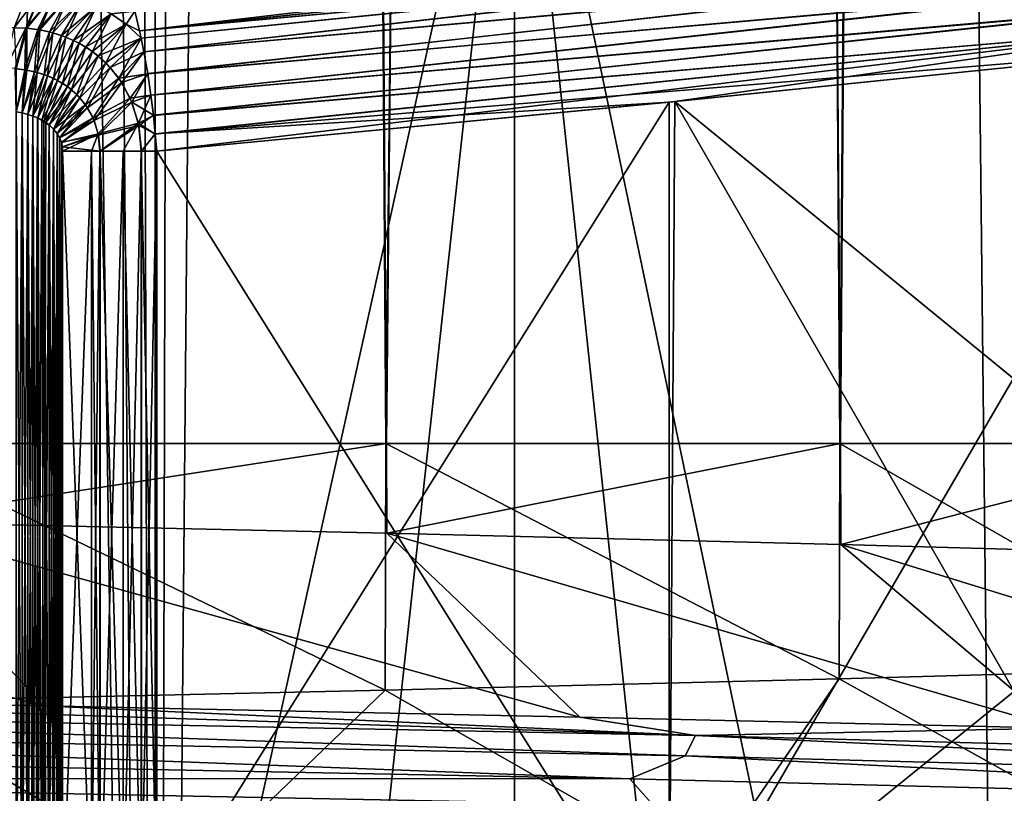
# Model space of a CAD drawing. Header units: metres. Extents: x -24 to 24, y -69 to 184.
# Tile 130 of 256: x 11.2 to 13.32, y -61.75 to -60.09. Entities that reach past the tile are written whole.
import ezdxf

# ---------------------------------------------------------------- set-up
doc = ezdxf.new("R2010")
doc.units = ezdxf.units.M
for name, color, linetype in [('149', 7, 'CONTINUOUS'), ('151', 7, 'CONTINUOUS'), ('154', 7, 'CONTINUOUS'), ('156', 7, 'CONTINUOUS'), ('181', 7, 'CONTINUOUS'), ('182', 7, 'CONTINUOUS'), ('189', 7, 'CONTINUOUS'), ('190', 7, 'CONTINUOUS'), ('221', 7, 'CONTINUOUS'), ('230', 7, 'CONTINUOUS'), ('262', 7, 'CONTINUOUS'), ('263', 7, 'CONTINUOUS'), ('264', 7, 'CONTINUOUS'), ('284', 7, 'CONTINUOUS'), ('285', 7, 'CONTINUOUS'), ('286', 7, 'CONTINUOUS'), ('367', 7, 'CONTINUOUS'), ('369', 7, 'CONTINUOUS'), ('3989', 7, 'CONTINUOUS'), ('562', 2, 'CONTINUOUS'), ('570', 2, 'CONTINUOUS')]:
    doc.layers.add(name, color=color, linetype=linetype)

msp = doc.modelspace()

# ---------------------------------------------------------------- linework, layer by layer
at = {"layer": '149'}
for points in [[(9.707647, -61.571649, -13.386752), (12.656772, -61.629958, -10.641882), (9.976881, -61.542184, -13.131314)], [(9.976881, -61.542184, -13.131314), (12.656772, -61.629958, -10.641882), (11.249238, -61.56628, -12.059196)], [(11.249238, -61.56628, -12.059196), (12.656772, -61.629958, -10.641882), (12.407092, -61.590376, -10.864329)], [(12.634023, -61.674154, -10.721888), (9.707647, -61.571649, -13.386752), (9.672387, -61.615954, -13.454455)], [(12.656772, -61.629958, -10.641882), (9.707647, -61.571649, -13.386752), (12.634023, -61.674154, -10.721888)], [(12.407092, -61.590376, -10.864329), (12.656772, -61.629958, -10.641882), (13.438655, -61.614472, -9.558876)], [(12.514611, -61.723416, -10.894448), (9.672387, -61.615954, -13.454455), (9.531955, -61.665516, -13.581101)], [(12.634023, -61.674154, -10.721888), (9.672387, -61.615954, -13.454455), (12.514611, -61.723416, -10.894448)], [(14.848497, -61.732355, -7.355241), (12.656772, -61.629958, -10.641882), (12.634023, -61.674154, -10.721888)], [(12.656772, -61.629958, -10.641882), (14.854589, -61.688267, -7.265308), (13.438655, -61.614472, -9.558876)], [(14.854589, -61.688267, -7.265308), (12.656772, -61.629958, -10.641882), (14.848497, -61.732355, -7.355241)], [(12.514611, -61.723416, -10.894448), (9.531955, -61.665516, -13.581101), (9.586836, -61.722153, -13.551847)], [(14.764752, -61.781316, -7.570111), (12.634023, -61.674154, -10.721888), (12.514611, -61.723416, -10.894448)], [(14.848497, -61.732355, -7.355241), (12.634023, -61.674154, -10.721888), (14.764752, -61.781316, -7.570111)], [(12.533567, -61.835322, -10.872496), (9.586836, -61.722153, -13.551847), (9.553256, -61.77738, -13.566015)], [(12.565344, -61.780152, -10.847679), (9.586836, -61.722153, -13.551847), (12.533567, -61.835322, -10.872496)], [(12.565344, -61.780152, -10.847679), (12.514611, -61.723416, -10.894448), (9.586836, -61.722153, -13.551847)], [(14.764752, -61.781316, -7.570111), (12.514611, -61.723416, -10.894448), (12.565344, -61.780152, -10.847679)]]:
    msp.add_3dface(points, dxfattribs=at)
at = {"layer": '151'}
for points in [[(9.674552, -61.145155, -12.491719), (11.249238, -61.56628, -12.059196), (10.888296, -61.169341, -11.449236)], [(9.976881, -61.542184, -13.131314), (11.249238, -61.56628, -12.059196), (9.674552, -61.145155, -12.491719)], [(10.888296, -61.169341, -11.449236), (12.407092, -61.590376, -10.864329), (11.990899, -61.193538, -10.288749)], [(11.249238, -61.56628, -12.059196), (12.407092, -61.590376, -10.864329), (10.888296, -61.169341, -11.449236)], [(11.990899, -61.193538, -10.288749), (13.438655, -61.614472, -9.558876), (12.970119, -61.217728, -9.023083)], [(12.407092, -61.590376, -10.864329), (13.438655, -61.614472, -9.558876), (11.990899, -61.193538, -10.288749)], [(12.970119, -61.217728, -9.023083), (14.333429, -61.638568, -8.156125), (13.816362, -61.24192, -7.664733)], [(13.438655, -61.614472, -9.558876), (14.333429, -61.638568, -8.156125), (12.970119, -61.217728, -9.023083)], [(13.813535, -61.483838, 7.669827), (13.676532, -61.903624, 9.215315), (12.96652, -61.508037, 9.028253)], [(12.96652, -61.508037, 9.028253), (12.678376, -61.92772, 10.546485), (11.986933, -61.532223, 10.293369)], [(13.676532, -61.903624, 9.215315), (12.678376, -61.92772, 10.546485), (12.96652, -61.508037, 9.028253)], [(11.986933, -61.532223, 10.293369), (11.551169, -61.951816, 11.770305), (10.884039, -61.556417, 11.453283)], [(12.678376, -61.92772, 10.546485), (11.551169, -61.951816, 11.770305), (11.986933, -61.532223, 10.293369)], [(11.551169, -61.951816, 11.770305), (10.306384, -61.975912, 12.874316), (10.884039, -61.556417, 11.453283)]]:
    msp.add_3dface(points, dxfattribs=at)
at = {"layer": '154'}
for points in [[(11.618559, -5.140339, 9.974084), (10.885677, -61, 11.451726), (10.549666, -5.140339, 11.09855)], [(11.988378, -61, 10.291685), (10.885677, -61, 11.451726), (11.618559, -5.140339, 9.974084)], [(12.567967, -5.140339, 8.747542), (11.988378, -61, 10.291685), (11.618559, -5.140339, 9.974084)], [(12.968062, -61, 9.026038), (11.988378, -61, 10.291685), (12.567967, -5.140339, 8.747542)], [(13.388393, -5.140339, 7.431299), (12.968062, -61, 9.026038), (12.567967, -5.140339, 8.747542)], [(13.814677, -61, 7.667771), (12.968062, -61, 9.026038), (13.388393, -5.140339, 7.431299)]]:
    msp.add_3dface(points, dxfattribs=at)
at = {"layer": '156'}
for points in [[(11.618559, -5.140339, -9.974084), (10.549666, -5.140339, -11.09855), (10.887428, -61, -11.450061)], [(11.989755, -61, -10.290081), (11.618559, -5.140339, -9.974084), (10.887428, -61, -11.450061)], [(12.567967, -5.140339, -8.747542), (11.618559, -5.140339, -9.974084), (11.989755, -61, -10.290081)], [(12.969097, -61, -9.02455), (12.567967, -5.140339, -8.747542), (11.989755, -61, -10.290081)], [(13.388393, -5.140339, -7.431299), (12.567967, -5.140339, -8.747542), (12.969097, -61, -9.02455)], [(13.815409, -61, -7.666451), (13.388393, -5.140339, -7.431299), (12.969097, -61, -9.02455)]]:
    msp.add_3dface(points, dxfattribs=at)
at = {"layer": '181'}
for points in [[(11.204036, -60.286716, -15.345018), (11.191161, -62.115529, -15.35441), (11.190985, -60.284447, -15.354538)], [(11.204273, -62.113234, -15.344845), (11.191161, -62.115529, -15.35441), (11.204036, -60.286716, -15.345018)], [(11.216104, -60.289673, -15.336199), (11.204273, -62.113234, -15.344845), (11.204036, -60.286716, -15.345018)], [(11.216386, -62.110246, -15.335993), (11.204273, -62.113234, -15.344845), (11.216104, -60.289673, -15.336199)], [(11.227208, -60.293271, -15.328072), (11.216386, -62.110246, -15.335993), (11.216104, -60.289673, -15.336199)], [(11.227518, -62.106615, -15.327845), (11.216386, -62.110246, -15.335993), (11.227208, -60.293271, -15.328072)], [(11.237377, -60.297434, -15.320619), (11.227518, -62.106615, -15.327845), (11.227208, -60.293271, -15.328072)], [(11.237698, -62.10242, -15.320384), (11.227518, -62.106615, -15.327845), (11.237377, -60.297434, -15.320619)], [(11.24663, -60.302085, -15.313828), (11.237698, -62.10242, -15.320384), (11.237377, -60.297434, -15.320619)], [(11.251224, -62.095223, -15.310453), (11.237698, -62.10242, -15.320384), (11.24663, -60.302085, -15.313828)], [(11.254975, -60.307191, -15.307696), (11.251224, -62.095223, -15.310453), (11.24663, -60.302085, -15.313828)], [(11.262426, -60.312678, -15.302215), (11.251224, -62.095223, -15.310453), (11.254975, -60.307191, -15.307696)], [(11.262694, -62.087104, -15.302017), (11.251224, -62.095223, -15.310453), (11.262426, -60.312678, -15.302215)], [(11.271924, -60.321507, -15.295219), (11.262694, -62.087104, -15.302017), (11.262426, -60.312678, -15.302215)], [(11.272134, -62.078267, -15.295064), (11.262694, -62.087104, -15.302017), (11.271924, -60.321507, -15.295219)], [(11.279411, -60.330823, -15.289699), (11.272134, -62.078267, -15.295064), (11.271924, -60.321507, -15.295219)], [(11.279561, -62.068957, -15.289588), (11.272134, -62.078267, -15.295064), (11.279411, -60.330823, -15.289699)], [(11.284953, -60.340387, -15.285609), (11.279561, -62.068957, -15.289588), (11.279411, -60.330823, -15.289699)], [(11.285052, -62.059404, -15.285535), (11.279561, -62.068957, -15.289588), (11.284953, -60.340387, -15.285609)], [(11.288714, -60.35006, -15.282831), (11.285052, -62.059404, -15.285535), (11.284953, -60.340387, -15.285609)], [(11.288768, -62.049762, -15.282792), (11.285052, -62.059404, -15.285535), (11.288714, -60.35006, -15.282831)], [(11.290838, -60.359657, -15.281262), (11.288768, -62.049762, -15.282792), (11.288714, -60.35006, -15.282831)], [(11.290851, -62.040249, -15.281252), (11.288768, -62.049762, -15.282792), (11.290838, -60.359657, -15.281262)], [(11.291496, -60.368988, -15.280776), (11.290851, -62.040249, -15.281252), (11.290838, -60.359657, -15.281262)], [(11.291496, -62.031012, -15.280776), (11.290851, -62.040249, -15.281252), (11.291496, -60.368988, -15.280776)]]:
    msp.add_3dface(points, dxfattribs=at)
at = {"layer": '182'}
for points in [[(12.600051, -60.263338, -15.107262), (13.757917, -60.144747, -15.005962), (12.599839, -62.136648, -15.107281)], [(13.757917, -60.144747, -15.005962), (13.757917, -61.199948, -15.005962), (12.599839, -62.136648, -15.107281)], [(11.49435, -62.031013, -15.203998), (12.600051, -60.263338, -15.107262), (12.599839, -62.136648, -15.107281)], [(11.49435, -60.368987, -15.203998), (12.600051, -60.263338, -15.107262), (11.49435, -62.031013, -15.203998)], [(13.757917, -61.199948, -15.005962), (13.757917, -62.255141, -15.005962), (12.599839, -62.136648, -15.107281)]]:
    msp.add_3dface(points, dxfattribs=at)
at = {"layer": '189'}
for points in [[(11.204036, -62.113284, 15.345018), (11.191161, -60.284471, 15.35441), (11.190985, -62.115553, 15.354538)], [(11.204273, -60.286766, 15.344845), (11.191161, -60.284471, 15.35441), (11.204036, -62.113284, 15.345018)], [(11.216104, -62.110327, 15.336199), (11.204273, -60.286766, 15.344845), (11.204036, -62.113284, 15.345018)], [(11.216386, -60.289754, 15.335993), (11.204273, -60.286766, 15.344845), (11.216104, -62.110327, 15.336199)], [(11.227208, -62.106729, 15.328072), (11.216386, -60.289754, 15.335993), (11.216104, -62.110327, 15.336199)], [(11.227518, -60.293385, 15.327845), (11.216386, -60.289754, 15.335993), (11.227208, -62.106729, 15.328072)], [(11.237377, -62.102566, 15.320619), (11.227518, -60.293385, 15.327845), (11.227208, -62.106729, 15.328072)], [(11.237698, -60.29758, 15.320384), (11.227518, -60.293385, 15.327845), (11.237377, -62.102566, 15.320619)], [(11.24663, -62.097915, 15.313828), (11.237698, -60.29758, 15.320384), (11.237377, -62.102566, 15.320619)], [(11.251224, -60.304777, 15.310453), (11.237698, -60.29758, 15.320384), (11.24663, -62.097915, 15.313828)], [(11.254975, -62.092809, 15.307696), (11.251224, -60.304777, 15.310453), (11.24663, -62.097915, 15.313828)], [(11.262426, -62.087322, 15.302215), (11.251224, -60.304777, 15.310453), (11.254975, -62.092809, 15.307696)], [(11.262694, -60.312896, 15.302017), (11.251224, -60.304777, 15.310453), (11.262426, -62.087322, 15.302215)], [(11.271924, -62.078493, 15.295219), (11.262694, -60.312896, 15.302017), (11.262426, -62.087322, 15.302215)], [(11.272134, -60.321733, 15.295064), (11.262694, -60.312896, 15.302017), (11.271924, -62.078493, 15.295219)], [(11.279411, -62.069177, 15.289699), (11.272134, -60.321733, 15.295064), (11.271924, -62.078493, 15.295219)], [(11.279561, -60.331043, 15.289588), (11.272134, -60.321733, 15.295064), (11.279411, -62.069177, 15.289699)], [(11.284953, -62.059613, 15.285609), (11.279561, -60.331043, 15.289588), (11.279411, -62.069177, 15.289699)], [(11.285052, -60.340596, 15.285535), (11.279561, -60.331043, 15.289588), (11.284953, -62.059613, 15.285609)], [(11.288714, -62.04994, 15.282831), (11.285052, -60.340596, 15.285535), (11.284953, -62.059613, 15.285609)], [(11.288768, -60.350238, 15.282792), (11.285052, -60.340596, 15.285535), (11.288714, -62.04994, 15.282831)], [(11.290838, -62.040343, 15.281262), (11.288768, -60.350238, 15.282792), (11.288714, -62.04994, 15.282831)], [(11.290851, -60.359751, 15.281252), (11.288768, -60.350238, 15.282792), (11.290838, -62.040343, 15.281262)], [(11.291496, -62.031012, 15.280776), (11.290851, -60.359751, 15.281252), (11.290838, -62.040343, 15.281262)], [(11.291496, -60.368988, 15.280776), (11.290851, -60.359751, 15.281252), (11.291496, -62.031012, 15.280776)]]:
    msp.add_3dface(points, dxfattribs=at)
at = {"layer": '190'}
for points in [[(13.757917, -61.200052, 15.005962), (13.757917, -60.144859, 15.005962), (12.612079, -60.262133, 15.10621)], [(11.49435, -60.368987, 15.203998), (12.600051, -62.136662, 15.107262), (12.612079, -60.262133, 15.10621)], [(12.600051, -62.136662, 15.107262), (13.757917, -62.255253, 15.005962), (12.612079, -60.262133, 15.10621)], [(13.757917, -62.255253, 15.005962), (13.757917, -61.200052, 15.005962), (12.612079, -60.262133, 15.10621)], [(11.49435, -62.031013, 15.203998), (12.600051, -62.136662, 15.107262), (11.49435, -60.368987, 15.203998)]]:
    msp.add_3dface(points, dxfattribs=at)
at = {"layer": '221'}
for points in [[(11.457578, -60.109666, 15.281763), (13.594334, -59.858731, 15.122566), (11.447162, -60.067092, 15.312933)], [(13.625586, -59.881482, 15.101241), (13.594334, -59.858731, 15.122566), (11.457578, -60.109666, 15.281763)], [(13.652848, -59.904897, 15.082498), (13.625586, -59.881482, 15.101241), (11.457578, -60.109666, 15.281763)], [(11.461034, -60.125416, 15.271933), (13.652848, -59.904897, 15.082498), (11.457578, -60.109666, 15.281763)], [(11.466981, -60.155063, 15.25561), (13.652848, -59.904897, 15.082498), (11.461034, -60.125416, 15.271933)], [(13.696457, -59.953079, 15.052129), (13.652848, -59.904897, 15.082498), (11.466981, -60.155063, 15.25561)], [(11.475204, -60.202259, 15.23486), (13.696457, -59.953079, 15.052129), (11.466981, -60.155063, 15.25561)], [(13.727032, -60.002189, 15.030299), (13.696457, -59.953079, 15.052129), (11.475204, -60.202259, 15.23486)], [(11.481979, -60.248634, 15.220025), (13.727032, -60.002189, 15.030299), (11.475204, -60.202259, 15.23486)], [(13.746371, -60.05075, 15.016072), (13.727032, -60.002189, 15.030299), (11.481979, -60.248634, 15.220025)], [(11.487214, -60.292035, 15.210662), (13.746371, -60.05075, 15.016072), (11.481979, -60.248634, 15.220025)], [(13.756113, -60.098045, 15.00831), (13.746371, -60.05075, 15.016072), (11.487214, -60.292035, 15.210662)], [(11.491343, -60.332119, 15.205638), (13.756113, -60.098045, 15.00831), (11.487214, -60.292035, 15.210662)], [(11.49435, -60.368987, 15.203998), (13.756113, -60.098045, 15.00831), (11.491343, -60.332119, 15.205638)], [(11.49435, -60.368987, 15.203998), (12.612079, -60.262133, 15.10621), (13.756113, -60.098045, 15.00831)], [(12.612079, -60.262133, 15.10621), (13.757917, -60.144859, 15.005962), (13.756113, -60.098045, 15.00831)]]:
    msp.add_3dface(points, dxfattribs=at)
at = {"layer": '230'}
for points in [[(11.447209, -60.067363, -15.312715), (13.627294, -59.882794, -15.100101), (11.457638, -60.109812, -15.281664)], [(13.627294, -59.882794, -15.100101), (13.65451, -59.906417, -15.081374), (11.457638, -60.109812, -15.281664)], [(11.457638, -60.109812, -15.281664), (13.65451, -59.906417, -15.081374), (11.461087, -60.125454, -15.271904)], [(11.461087, -60.125454, -15.271904), (13.65451, -59.906417, -15.081374), (11.466973, -60.154981, -15.25565)], [(13.65451, -59.906417, -15.081374), (13.697765, -59.954902, -15.051175), (11.466973, -60.154981, -15.25565)], [(11.466973, -60.154981, -15.25565), (13.697765, -59.954902, -15.051175), (11.475087, -60.201871, -15.235013)], [(13.697765, -59.954902, -15.051175), (13.727833, -60.003773, -15.029725), (11.475087, -60.201871, -15.235013)], [(11.475087, -60.201871, -15.235013), (13.727833, -60.003773, -15.029725), (11.481949, -60.248132, -15.220154)], [(13.727833, -60.003773, -15.029725), (13.746645, -60.051607, -15.015878), (11.481949, -60.248132, -15.220154)], [(11.481949, -60.248132, -15.220154), (13.746645, -60.051607, -15.015878), (11.487153, -60.291499, -15.210753)], [(13.746645, -60.051607, -15.015878), (13.756077, -60.098208, -15.008298), (11.487153, -60.291499, -15.210753)], [(11.487153, -60.291499, -15.210753), (13.756077, -60.098208, -15.008298), (11.491283, -60.33173, -15.205672)], [(13.756077, -60.098208, -15.008298), (13.757917, -60.144747, -15.005962), (11.491283, -60.33173, -15.205672)], [(13.757917, -60.144747, -15.005962), (12.600051, -60.263338, -15.107262), (11.491283, -60.33173, -15.205672)], [(12.600051, -60.263338, -15.107262), (11.49435, -60.368987, -15.203998), (11.491283, -60.33173, -15.205672)]]:
    msp.add_3dface(points, dxfattribs=at)
at = {"layer": '262'}
msp.add_3dface([(11.216798, -60.02524, -15.451631), (11.186771, -60.102895, -15.410267), (9.878345, -60.025383, -16.33962)], dxfattribs=at)
at = {"layer": '263'}
for points in [[(11.186771, -60.102895, -15.410267), (11.216798, -60.02524, -15.451631), (11.245468, -60.026283, -15.430785)], [(11.212152, -60.103837, -15.391814), (11.186771, -60.102895, -15.410267), (11.245468, -60.026283, -15.430785)], [(11.274476, -60.029546, -15.409627), (11.212152, -60.103837, -15.391814), (11.245468, -60.026283, -15.430785)], [(11.237661, -60.106768, -15.373212), (11.212152, -60.103837, -15.391814), (11.274476, -60.029546, -15.409627)], [(11.303917, -60.035289, -15.388088), (11.237661, -60.106768, -15.373212), (11.274476, -60.029546, -15.409627)], [(11.263314, -60.111885, -15.35445), (11.237661, -60.106768, -15.373212), (11.303917, -60.035289, -15.388088)], [(11.333914, -60.043928, -15.366078), (11.263314, -60.111885, -15.35445), (11.303917, -60.035289, -15.388088)], [(11.289146, -60.119504, -15.335503), (11.263314, -60.111885, -15.35445), (11.333914, -60.043928, -15.366078)], [(11.364609, -60.056083, -15.343496), (11.289146, -60.119504, -15.335503), (11.333914, -60.043928, -15.366078)], [(11.315201, -60.130093, -15.316343), (11.289146, -60.119504, -15.335503), (11.364609, -60.056083, -15.343496)], [(11.396128, -60.072667, -15.320253), (11.315201, -60.130093, -15.316343), (11.364609, -60.056083, -15.343496)], [(11.341502, -60.144342, -15.296956), (11.315201, -60.130093, -15.316343), (11.396128, -60.072667, -15.320253)], [(11.428485, -60.095056, -15.296343), (11.341502, -60.144342, -15.296956), (11.396128, -60.072667, -15.320253)], [(11.447209, -60.067363, -15.312715), (11.428485, -60.095056, -15.296343), (11.396128, -60.072667, -15.320253)], [(11.447209, -60.067363, -15.312715), (11.457638, -60.109812, -15.281664), (11.428485, -60.095056, -15.296343)], [(11.168086, -60.190251, -15.384528), (11.186771, -60.102895, -15.410267), (11.212152, -60.103837, -15.391814)], [(11.367974, -60.163285, -15.277403), (11.341502, -60.144342, -15.296956), (11.428485, -60.095056, -15.296343)], [(11.461087, -60.125454, -15.271904), (11.367974, -60.163285, -15.277403), (11.428485, -60.095056, -15.296343)], [(11.457638, -60.109812, -15.281664), (11.461087, -60.125454, -15.271904), (11.428485, -60.095056, -15.296343)], [(11.189213, -60.191038, -15.36917), (11.168086, -60.190251, -15.384528), (11.212152, -60.103837, -15.391814)], [(11.210215, -60.193457, -15.353861), (11.189213, -60.191038, -15.36917), (11.212152, -60.103837, -15.391814)], [(11.237661, -60.106768, -15.373212), (11.210215, -60.193457, -15.353861), (11.212152, -60.103837, -15.391814)], [(11.231014, -60.197619, -15.338659), (11.210215, -60.193457, -15.353861), (11.237661, -60.106768, -15.373212)], [(11.263314, -60.111885, -15.35445), (11.231014, -60.197619, -15.338659), (11.237661, -60.106768, -15.373212)], [(11.251536, -60.20369, -15.323621), (11.231014, -60.197619, -15.338659), (11.263314, -60.111885, -15.35445)], [(11.289146, -60.119504, -15.335503), (11.251536, -60.20369, -15.323621), (11.263314, -60.111885, -15.35445)], [(11.271706, -60.21191, -15.308806), (11.251536, -60.20369, -15.323621), (11.289146, -60.119504, -15.335503)], [(11.315201, -60.130093, -15.316343), (11.271706, -60.21191, -15.308806), (11.289146, -60.119504, -15.335503)], [(11.291427, -60.222626, -15.294286), (11.271706, -60.21191, -15.308806), (11.315201, -60.130093, -15.316343)], [(11.341502, -60.144342, -15.296956), (11.291427, -60.222626, -15.294286), (11.315201, -60.130093, -15.316343)], [(11.310551, -60.236349, -15.280178), (11.291427, -60.222626, -15.294286), (11.341502, -60.144342, -15.296956)], [(11.367974, -60.163285, -15.277403), (11.310551, -60.236349, -15.280178), (11.341502, -60.144342, -15.296956)], [(11.461087, -60.125454, -15.271904), (11.394236, -60.188356, -15.257972), (11.367974, -60.163285, -15.277403)], [(11.461087, -60.125454, -15.271904), (11.466973, -60.154981, -15.25565), (11.394236, -60.188356, -15.257972)], [(11.328766, -60.25378, -15.266716), (11.310551, -60.236349, -15.280178), (11.367974, -60.163285, -15.277403)], [(11.394236, -60.188356, -15.257972), (11.328766, -60.25378, -15.266716), (11.367974, -60.163285, -15.277403)], [(11.466973, -60.154981, -15.25565), (11.419261, -60.221238, -15.239435), (11.394236, -60.188356, -15.257972)], [(11.466973, -60.154981, -15.25565), (11.475087, -60.201871, -15.235013), (11.419261, -60.221238, -15.239435)], [(11.345434, -60.275729, -15.254382), (11.328766, -60.25378, -15.266716), (11.394236, -60.188356, -15.257972)], [(11.419261, -60.221238, -15.239435), (11.345434, -60.275729, -15.254382), (11.394236, -60.188356, -15.257972)], [(11.210215, -60.193457, -15.353861), (11.190985, -60.284447, -15.354538), (11.189213, -60.191038, -15.36917)], [(11.204036, -60.286716, -15.345018), (11.190985, -60.284447, -15.354538), (11.210215, -60.193457, -15.353861)], [(11.231014, -60.197619, -15.338659), (11.204036, -60.286716, -15.345018), (11.210215, -60.193457, -15.353861)], [(11.216104, -60.289673, -15.336199), (11.204036, -60.286716, -15.345018), (11.231014, -60.197619, -15.338659)], [(11.251536, -60.20369, -15.323621), (11.216104, -60.289673, -15.336199), (11.231014, -60.197619, -15.338659)], [(11.227208, -60.293271, -15.328072), (11.216104, -60.289673, -15.336199), (11.251536, -60.20369, -15.323621)], [(11.271706, -60.21191, -15.308806), (11.227208, -60.293271, -15.328072), (11.251536, -60.20369, -15.323621)], [(11.475087, -60.201871, -15.235013), (11.440921, -60.263281, -15.223375), (11.419261, -60.221238, -15.239435)], [(11.475087, -60.201871, -15.235013), (11.481949, -60.248132, -15.220154), (11.440921, -60.263281, -15.223375)], [(11.237377, -60.297434, -15.320619), (11.227208, -60.293271, -15.328072), (11.271706, -60.21191, -15.308806)], [(11.24663, -60.302085, -15.313828), (11.237377, -60.297434, -15.320619), (11.271706, -60.21191, -15.308806)], [(11.291427, -60.222626, -15.294286), (11.24663, -60.302085, -15.313828), (11.271706, -60.21191, -15.308806)], [(11.254975, -60.307191, -15.307696), (11.24663, -60.302085, -15.313828), (11.291427, -60.222626, -15.294286)], [(11.310551, -60.236349, -15.280178), (11.254975, -60.307191, -15.307696), (11.291427, -60.222626, -15.294286)], [(11.359361, -60.302814, -15.244065), (11.345434, -60.275729, -15.254382), (11.419261, -60.221238, -15.239435)], [(11.440921, -60.263281, -15.223375), (11.359361, -60.302814, -15.244065), (11.419261, -60.221238, -15.239435)], [(11.262426, -60.312678, -15.302215), (11.254975, -60.307191, -15.307696), (11.310551, -60.236349, -15.280178)], [(11.271924, -60.321507, -15.295219), (11.262426, -60.312678, -15.302215), (11.310551, -60.236349, -15.280178)], [(11.328766, -60.25378, -15.266716), (11.271924, -60.321507, -15.295219), (11.310551, -60.236349, -15.280178)], [(11.481949, -60.248132, -15.220154), (11.487153, -60.291499, -15.210753), (11.440921, -60.263281, -15.223375)], [(11.279411, -60.330823, -15.289699), (11.271924, -60.321507, -15.295219), (11.328766, -60.25378, -15.266716)], [(11.345434, -60.275729, -15.254382), (11.279411, -60.330823, -15.289699), (11.328766, -60.25378, -15.266716)], [(11.368767, -60.334599, -15.237093), (11.359361, -60.302814, -15.244065), (11.440921, -60.263281, -15.223375)], [(11.455898, -60.31382, -15.212265), (11.368767, -60.334599, -15.237093), (11.440921, -60.263281, -15.223375)], [(11.487153, -60.291499, -15.210753), (11.455898, -60.31382, -15.212265), (11.440921, -60.263281, -15.223375)], [(11.284953, -60.340387, -15.285609), (11.279411, -60.330823, -15.289699), (11.345434, -60.275729, -15.254382)], [(11.359361, -60.302814, -15.244065), (11.284953, -60.340387, -15.285609), (11.345434, -60.275729, -15.254382)], [(11.487153, -60.291499, -15.210753), (11.491283, -60.33173, -15.205672), (11.455898, -60.31382, -15.212265)], [(11.288714, -60.35006, -15.282831), (11.284953, -60.340387, -15.285609), (11.359361, -60.302814, -15.244065)], [(11.368767, -60.334599, -15.237093), (11.288714, -60.35006, -15.282831), (11.359361, -60.302814, -15.244065)], [(11.372087, -60.368984, -15.234629), (11.368767, -60.334599, -15.237093), (11.455898, -60.31382, -15.212265)], [(11.46124, -60.368985, -15.208294), (11.372087, -60.368984, -15.234629), (11.455898, -60.31382, -15.212265)], [(11.491283, -60.33173, -15.205672), (11.46124, -60.368985, -15.208294), (11.455898, -60.31382, -15.212265)], [(11.290838, -60.359657, -15.281262), (11.288714, -60.35006, -15.282831), (11.368767, -60.334599, -15.237093)], [(11.372087, -60.368984, -15.234629), (11.290838, -60.359657, -15.281262), (11.368767, -60.334599, -15.237093)], [(11.491283, -60.33173, -15.205672), (11.49435, -60.368987, -15.203998), (11.46124, -60.368985, -15.208294)], [(11.291496, -60.368988, -15.280776), (11.290838, -60.359657, -15.281262), (11.372087, -60.368984, -15.234629)], [(11.354022, -60.368984, -15.242882), (11.291496, -60.368988, -15.280776), (11.372087, -60.368984, -15.234629)], [(11.4224, -60.368984, -15.217001), (11.372087, -60.368984, -15.234629), (11.46124, -60.368985, -15.208294)]]:
    msp.add_3dface(points, dxfattribs=at)
at = {"layer": '264'}
for points in [[(11.291496, -62.031012, -15.280776), (11.291496, -60.368988, -15.280776), (11.354022, -60.368984, -15.242882)], [(11.291496, -62.031012, -15.280776), (11.354022, -60.368984, -15.242882), (11.354016, -62.031013, -15.242884)], [(11.354016, -62.031013, -15.242884), (11.354022, -60.368984, -15.242882), (11.372063, -62.031012, -15.234639)], [(11.354022, -60.368984, -15.242882), (11.372087, -60.368984, -15.234629), (11.372063, -62.031012, -15.234639)], [(11.372063, -62.031012, -15.234639), (11.372087, -60.368984, -15.234629), (11.422394, -62.031013, -15.217003)], [(11.372087, -60.368984, -15.234629), (11.4224, -60.368984, -15.217001), (11.422394, -62.031013, -15.217003)], [(11.422394, -62.031013, -15.217003), (11.4224, -60.368984, -15.217001), (11.461195, -62.031013, -15.208302)], [(11.4224, -60.368984, -15.217001), (11.46124, -60.368985, -15.208294), (11.461195, -62.031013, -15.208302)], [(11.46124, -60.368985, -15.208294), (11.49435, -60.368987, -15.203998), (11.461195, -62.031013, -15.208302)], [(11.49435, -60.368987, -15.203998), (11.49435, -62.031013, -15.203998), (11.461195, -62.031013, -15.208302)]]:
    msp.add_3dface(points, dxfattribs=at)
at = {"layer": '284'}
for points in [[(11.291496, -60.368988, 15.280776), (11.354022, -62.031016, 15.242882), (11.354016, -60.368987, 15.242884)], [(11.291496, -60.368988, 15.280776), (11.291496, -62.031012, 15.280776), (11.354022, -62.031016, 15.242882)], [(11.354016, -60.368987, 15.242884), (11.354022, -62.031016, 15.242882), (11.372063, -60.368988, 15.234639)], [(11.354022, -62.031016, 15.242882), (11.372087, -62.031016, 15.234629), (11.372063, -60.368988, 15.234639)], [(11.372063, -60.368988, 15.234639), (11.372087, -62.031016, 15.234629), (11.422394, -60.368987, 15.217003)], [(11.372087, -62.031016, 15.234629), (11.4224, -62.031016, 15.217001), (11.422394, -60.368987, 15.217003)], [(11.422394, -60.368987, 15.217003), (11.4224, -62.031016, 15.217001), (11.461195, -60.368987, 15.208302)], [(11.4224, -62.031016, 15.217001), (11.46124, -62.031015, 15.208294), (11.461195, -60.368987, 15.208302)], [(11.46124, -62.031015, 15.208294), (11.49435, -62.031013, 15.203998), (11.461195, -60.368987, 15.208302)], [(11.49435, -62.031013, 15.203998), (11.49435, -60.368987, 15.203998), (11.461195, -60.368987, 15.208302)]]:
    msp.add_3dface(points, dxfattribs=at)
at = {"layer": '285'}
for points in [[(11.186771, -60.102895, 15.410267), (11.214463, -60.10402, 15.390131), (11.216798, -60.02524, 15.451631)], [(11.216798, -60.02524, 15.451631), (11.214463, -60.10402, 15.390131), (11.245468, -60.026285, 15.430785)], [(11.245468, -60.026285, 15.430785), (11.214463, -60.10402, 15.390131), (11.274472, -60.029545, 15.40963)], [(11.214463, -60.10402, 15.390131), (11.242305, -60.107526, 15.36982), (11.274472, -60.029545, 15.40963)], [(11.274472, -60.029545, 15.40963), (11.242305, -60.107526, 15.36982), (11.303909, -60.035289, 15.388094)], [(11.242305, -60.107526, 15.36982), (11.270325, -60.113696, 15.349313), (11.303909, -60.035289, 15.388094)], [(11.303909, -60.035289, 15.388094), (11.270325, -60.113696, 15.349313), (11.333903, -60.043926, 15.366087)], [(11.270325, -60.113696, 15.349313), (11.298573, -60.122974, 15.328577), (11.333903, -60.043926, 15.366087)], [(11.333903, -60.043926, 15.366087), (11.298573, -60.122974, 15.328577), (11.364594, -60.056075, 15.343507)], [(11.298573, -60.122974, 15.328577), (11.327101, -60.13605, 15.307577), (11.364594, -60.056075, 15.343507)], [(11.364594, -60.056075, 15.343507), (11.327101, -60.13605, 15.307577), (11.396111, -60.07266, 15.320266)], [(11.327101, -60.13605, 15.307577), (11.355902, -60.153994, 15.286324), (11.396111, -60.07266, 15.320266)], [(11.396111, -60.07266, 15.320266), (11.355902, -60.153994, 15.286324), (11.428462, -60.095044, 15.29636)], [(11.447162, -60.067092, 15.312933), (11.396111, -60.07266, 15.320266), (11.428462, -60.095044, 15.29636)], [(11.457578, -60.109666, 15.281763), (11.447162, -60.067092, 15.312933), (11.428462, -60.095044, 15.29636)], [(11.186771, -60.102895, 15.410267), (11.191126, -60.19119, 15.367777), (11.214463, -60.10402, 15.390131)], [(11.355902, -60.153994, 15.286324), (11.38472, -60.178396, 15.265016), (11.428462, -60.095044, 15.29636)], [(11.38472, -60.178396, 15.265016), (11.461034, -60.125416, 15.271933), (11.428462, -60.095044, 15.29636)], [(11.461034, -60.125416, 15.271933), (11.457578, -60.109666, 15.281763), (11.428462, -60.095044, 15.29636)], [(11.191126, -60.19119, 15.367777), (11.214007, -60.194079, 15.351093), (11.214463, -60.10402, 15.390131)], [(11.214463, -60.10402, 15.390131), (11.214007, -60.194079, 15.351093), (11.242305, -60.107526, 15.36982)], [(11.214007, -60.194079, 15.351093), (11.23663, -60.199075, 15.334548), (11.242305, -60.107526, 15.36982)], [(11.242305, -60.107526, 15.36982), (11.23663, -60.199075, 15.334548), (11.270325, -60.113696, 15.349313)], [(11.23663, -60.199075, 15.334548), (11.2589, -60.20641, 15.318216), (11.270325, -60.113696, 15.349313)], [(11.270325, -60.113696, 15.349313), (11.2589, -60.20641, 15.318216), (11.298573, -60.122974, 15.328577)], [(11.2589, -60.20641, 15.318216), (11.280713, -60.216435, 15.302178), (11.298573, -60.122974, 15.328577)], [(11.298573, -60.122974, 15.328577), (11.280713, -60.216435, 15.302178), (11.327101, -60.13605, 15.307577)], [(11.280713, -60.216435, 15.302178), (11.301924, -60.229685, 15.286545), (11.327101, -60.13605, 15.307577)], [(11.327101, -60.13605, 15.307577), (11.301924, -60.229685, 15.286545), (11.355902, -60.153994, 15.286324)], [(11.461034, -60.125416, 15.271933), (11.38472, -60.178396, 15.265016), (11.412629, -60.211364, 15.244349)], [(11.466981, -60.155063, 15.25561), (11.461034, -60.125416, 15.271933), (11.412629, -60.211364, 15.244349)], [(11.301924, -60.229685, 15.286545), (11.322254, -60.24694, 15.271531), (11.355902, -60.153994, 15.286324)], [(11.355902, -60.153994, 15.286324), (11.322254, -60.24694, 15.271531), (11.38472, -60.178396, 15.265016)], [(11.475204, -60.202259, 15.23486), (11.466981, -60.155063, 15.25561), (11.412629, -60.211364, 15.244349)], [(11.322254, -60.24694, 15.271531), (11.341079, -60.269225, 15.257606), (11.38472, -60.178396, 15.265016)], [(11.38472, -60.178396, 15.265016), (11.341079, -60.269225, 15.257606), (11.412629, -60.211364, 15.244349)], [(11.191126, -60.19119, 15.367777), (11.191161, -60.284471, 15.35441), (11.214007, -60.194079, 15.351093)], [(11.191161, -60.284471, 15.35441), (11.204273, -60.286766, 15.344845), (11.214007, -60.194079, 15.351093)], [(11.214007, -60.194079, 15.351093), (11.204273, -60.286766, 15.344845), (11.23663, -60.199075, 15.334548)], [(11.204273, -60.286766, 15.344845), (11.216386, -60.289754, 15.335993), (11.23663, -60.199075, 15.334548)], [(11.216386, -60.289754, 15.335993), (11.227518, -60.293385, 15.327845), (11.23663, -60.199075, 15.334548)], [(11.23663, -60.199075, 15.334548), (11.227518, -60.293385, 15.327845), (11.2589, -60.20641, 15.318216)], [(11.227518, -60.293385, 15.327845), (11.237698, -60.29758, 15.320384), (11.2589, -60.20641, 15.318216)], [(11.2589, -60.20641, 15.318216), (11.237698, -60.29758, 15.320384), (11.280713, -60.216435, 15.302178)], [(11.475204, -60.202259, 15.23486), (11.412629, -60.211364, 15.244349), (11.437357, -60.25489, 15.226018)], [(11.481979, -60.248634, 15.220025), (11.475204, -60.202259, 15.23486), (11.437357, -60.25489, 15.226018)], [(11.237698, -60.29758, 15.320384), (11.251224, -60.304777, 15.310453), (11.280713, -60.216435, 15.302178)], [(11.280713, -60.216435, 15.302178), (11.251224, -60.304777, 15.310453), (11.301924, -60.229685, 15.286545)], [(11.251224, -60.304777, 15.310453), (11.262694, -60.312896, 15.302017), (11.301924, -60.229685, 15.286545)], [(11.301924, -60.229685, 15.286545), (11.262694, -60.312896, 15.302017), (11.322254, -60.24694, 15.271531)], [(11.341079, -60.269225, 15.257606), (11.357098, -60.297473, 15.245742), (11.412629, -60.211364, 15.244349)], [(11.412629, -60.211364, 15.244349), (11.357098, -60.297473, 15.245742), (11.437357, -60.25489, 15.226018)], [(11.262694, -60.312896, 15.302017), (11.272134, -60.321733, 15.295064), (11.322254, -60.24694, 15.271531)], [(11.322254, -60.24694, 15.271531), (11.272134, -60.321733, 15.295064), (11.341079, -60.269225, 15.257606)], [(11.481979, -60.248634, 15.220025), (11.437357, -60.25489, 15.226018), (11.454903, -60.308973, 15.213003)], [(11.487214, -60.292035, 15.210662), (11.481979, -60.248634, 15.220025), (11.454903, -60.308973, 15.213003)], [(11.272134, -60.321733, 15.295064), (11.279561, -60.331043, 15.289588), (11.341079, -60.269225, 15.257606)], [(11.279561, -60.331043, 15.289588), (11.285052, -60.340596, 15.285535), (11.341079, -60.269225, 15.257606)], [(11.341079, -60.269225, 15.257606), (11.285052, -60.340596, 15.285535), (11.357098, -60.297473, 15.245742)], [(11.357098, -60.297473, 15.245742), (11.368146, -60.331566, 15.237553), (11.437357, -60.25489, 15.226018)], [(11.437357, -60.25489, 15.226018), (11.368146, -60.331566, 15.237553), (11.454903, -60.308973, 15.213003)], [(11.491343, -60.332119, 15.205638), (11.487214, -60.292035, 15.210662), (11.454903, -60.308973, 15.213003)], [(11.285052, -60.340596, 15.285535), (11.288768, -60.350238, 15.282792), (11.357098, -60.297473, 15.245742)], [(11.357098, -60.297473, 15.245742), (11.288768, -60.350238, 15.282792), (11.368146, -60.331566, 15.237553)], [(11.368146, -60.331566, 15.237553), (11.372063, -60.368988, 15.234639), (11.454903, -60.308973, 15.213003)], [(11.372063, -60.368988, 15.234639), (11.422394, -60.368987, 15.217003), (11.454903, -60.308973, 15.213003)], [(11.422394, -60.368987, 15.217003), (11.461195, -60.368987, 15.208302), (11.454903, -60.308973, 15.213003)], [(11.461195, -60.368987, 15.208302), (11.491343, -60.332119, 15.205638), (11.454903, -60.308973, 15.213003)], [(11.288768, -60.350238, 15.282792), (11.290851, -60.359751, 15.281252), (11.368146, -60.331566, 15.237553)], [(11.290851, -60.359751, 15.281252), (11.291496, -60.368988, 15.280776), (11.368146, -60.331566, 15.237553)], [(11.291496, -60.368988, 15.280776), (11.354016, -60.368987, 15.242884), (11.368146, -60.331566, 15.237553)], [(11.354016, -60.368987, 15.242884), (11.372063, -60.368988, 15.234639), (11.368146, -60.331566, 15.237553)], [(11.49435, -60.368987, 15.203998), (11.491343, -60.332119, 15.205638), (11.461195, -60.368987, 15.208302)]]:
    msp.add_3dface(points, dxfattribs=at)
at = {"layer": '286'}
msp.add_3dface([(11.186771, -60.102895, 15.410267), (11.216798, -60.02524, 15.451631), (9.878345, -60.025383, 16.33962)], dxfattribs=at)
at = {"layer": '367'}
for points in [[(11.491315, 145.2, -21.354442), (9.530857, -68.3, -22.298548), (9.530857, 145.2, -22.298548)], [(11.491315, -68.3, -21.354442), (9.530857, -68.3, -22.298548), (11.491315, 145.2, -21.354442)], [(13.359252, 145.2, -20.238401), (11.491315, -68.3, -21.354442), (11.491315, 145.2, -21.354442)], [(13.359252, -68.3, -20.238401), (11.491315, -68.3, -21.354442), (13.359252, 145.2, -20.238401)]]:
    msp.add_3dface(points, dxfattribs=at)
at = {"layer": '369'}
for points in [[(13.242505, 67.863377, 20.314984), (13.359252, -68.3, 20.238401), (14.535493, 68.627185, 19.410872)], [(11.855914, 67.204117, 21.154191), (13.359252, -68.3, 20.238401), (13.242505, 67.863377, 20.314984)], [(11.121725, 66.909234, 21.54924), (11.491315, -68.3, 21.354442), (11.855914, 67.204117, 21.154191)], [(11.491315, -68.3, 21.354442), (13.359252, -68.3, 20.238401), (11.855914, 67.204117, 21.154191)], [(10.360173, 66.636793, 21.92554), (11.491315, -68.3, 21.354442), (11.121725, 66.909234, 21.54924)], [(9.57352, 66.386954, 22.280265), (11.491315, -68.3, 21.354442), (10.360173, 66.636793, 21.92554)], [(9.530857, -68.3, 22.298548), (11.491315, -68.3, 21.354442), (9.57352, 66.386954, 22.280265)]]:
    msp.add_3dface(points, dxfattribs=at)
at = {"layer": '3989'}
for points in [[(11.986933, -61.532223, 10.293369), (10.884039, -61.556417, 11.453283), (10.885677, -61, 11.451726)], [(11.986933, -61.532223, 10.293369), (10.885677, -61, 11.451726), (11.988378, -61, 10.291685)], [(10.888296, -61.169341, -11.449236), (11.989755, -61, -10.290081), (10.887428, -61, -11.450061)], [(10.888296, -61.169341, -11.449236), (11.990899, -61.193538, -10.288749), (11.989755, -61, -10.290081)], [(12.96652, -61.508037, 9.028253), (11.986933, -61.532223, 10.293369), (11.988378, -61, 10.291685)], [(12.96652, -61.508037, 9.028253), (11.988378, -61, 10.291685), (12.968062, -61, 9.026038)], [(11.990899, -61.193538, -10.288749), (12.969097, -61, -9.02455), (11.989755, -61, -10.290081)], [(11.990899, -61.193538, -10.288749), (12.970119, -61.217728, -9.023083), (12.969097, -61, -9.02455)], [(13.813535, -61.483838, 7.669827), (12.96652, -61.508037, 9.028253), (12.968062, -61, 9.026038)], [(13.813535, -61.483838, 7.669827), (12.968062, -61, 9.026038), (13.814677, -61, 7.667771)], [(12.970119, -61.217728, -9.023083), (13.815409, -61, -7.666451), (12.969097, -61, -9.02455)], [(12.970119, -61.217728, -9.023083), (13.816362, -61.24192, -7.664733), (13.815409, -61, -7.666451)]]:
    msp.add_3dface(points, dxfattribs=at)
at = {"layer": '562'}
for points in [[(11.337894, -67.8, -20.355396), (10.385618, -59.3, -20.857348), (10.385607, -67.8, -20.857353)], [(12.265884, -67.8, -19.81005), (10.385618, -59.3, -20.857348), (11.337894, -67.8, -20.355396)], [(12.265888, -59.3, -19.810049), (10.385618, -59.3, -20.857348), (12.265884, -67.8, -19.81005)], [(13.167609, -67.8, -19.222489), (12.265888, -59.3, -19.810049), (12.265884, -67.8, -19.81005)], [(14.041472, -67.8, -18.593737), (12.265888, -59.3, -19.810049), (13.167609, -67.8, -19.222489)], [(14.04146, -59.3, -18.593747), (12.265888, -59.3, -19.810049), (14.041472, -67.8, -18.593737)]]:
    msp.add_3dface(points, dxfattribs=at)
at = {"layer": '570'}
for points in [[(10.385607, -67.8, 20.857353), (12.265888, -59.3, 19.810049), (11.337894, -67.8, 20.355396)], [(10.385618, -59.3, 20.857348), (12.265888, -59.3, 19.810049), (10.385607, -67.8, 20.857353)], [(11.337894, -67.8, 20.355396), (12.265888, -59.3, 19.810049), (12.265884, -67.8, 19.81005)], [(12.265884, -67.8, 19.81005), (14.04146, -59.3, 18.593747), (13.167609, -67.8, 19.222489)], [(12.265888, -59.3, 19.810049), (14.04146, -59.3, 18.593747), (12.265884, -67.8, 19.81005)], [(13.167609, -67.8, 19.222489), (14.04146, -59.3, 18.593747), (14.041472, -67.8, 18.593737)]]:
    msp.add_3dface(points, dxfattribs=at)

doc.saveas('drawing.dxf')
